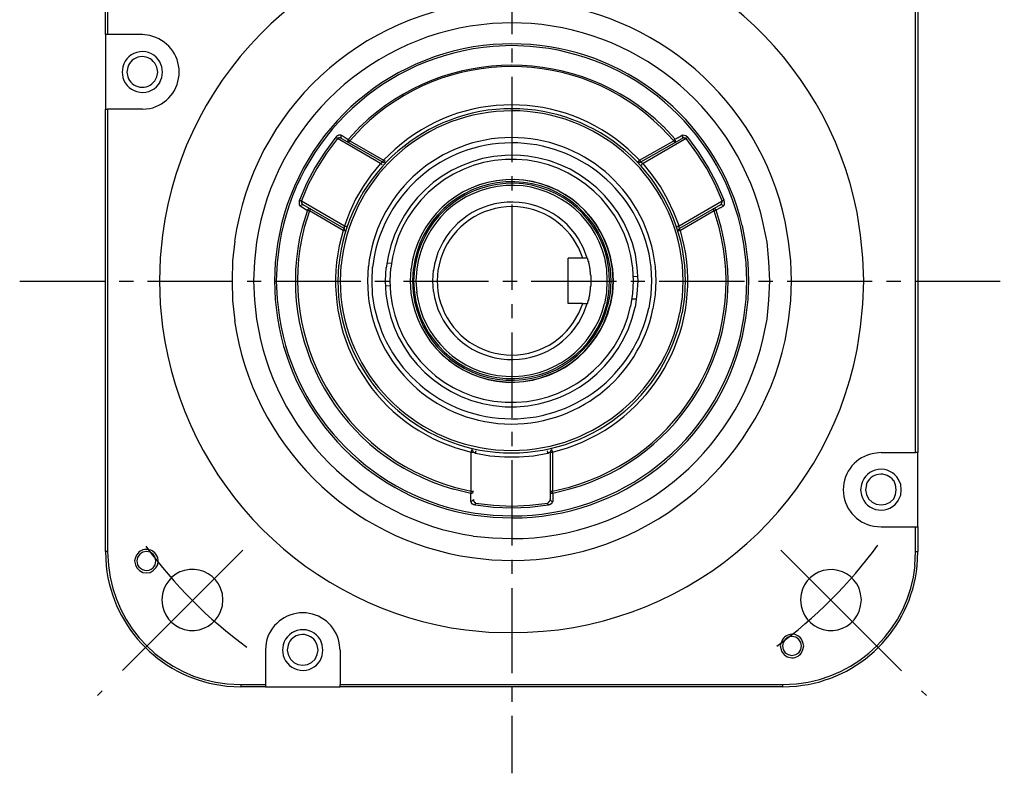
# Model space of a CAD drawing. Header units: millimetres. Extents: x 32176 to 34318, y 9875 to 11035.
# Tile 31 of 56: x 32439 to 32549, y 10283 to 10368. Entities that reach past the tile are written whole.
import ezdxf

# ---------------------------------------------------------------- set-up
doc = ezdxf.new("R2010")
doc.units = ezdxf.units.MM
doc.linetypes.add('CENTER2', pattern=[28.575, 19.05, -3.175, 3.175, -3.175])
doc.layers.add('Center', color=1, linetype='CENTER2')
doc.layers.add('Z_entity', color=7, linetype='Continuous')

msp = doc.modelspace()

# ---------------------------------------------------------------- linework, layer by layer
at = {"layer": 'Center', "ltscale": 0.5}
for p, q in [((32494.26, 10418.3), (32494.26, 10283.3)), ((32439.26, 10338.3), (32549.26, 10338.3))]:
    msp.add_line(p, q, dxfattribs=at)
at = {"layer": 'Center'}
for p, q in [((32464.2, 10308.25), (32447.94, 10291.98)), ((32524.31, 10308.24), (32540.57, 10291.98))]:
    msp.add_line(p, q, dxfattribs=at)
for centre, start, end in [((32494.23, 10338.26), 215.8932, 234.0885), ((32494.26, 10338.38), 305.8932, 324.0885)]:
    msp.add_arc(centre, 50.44, start, end, dxfattribs=at)
at = {"layer": 'Z_entity', "color": 7}
for p, q in [((32448.83, 10365.87), (32448.83, 10368.62)), ((32449.08, 10368.62), (32449.08, 10365.87)), ((32539.35, 10319.14), (32539.35, 10368.62)), ((32539.61, 10368.62), (32539.61, 10319.14)), ((32494.24, 10367.18), (32492.08, 10367.1)), ((32496.4, 10367.1), (32494.24, 10367.18)), ((32448.83, 10365.87), (32448.83, 10357.52)), ((32449.08, 10365.87), (32448.83, 10365.87)), ((32452.98, 10365.87), (32449.08, 10365.87)), ((32453.79, 10365.78), (32452.98, 10365.87)), ((32494.24, 10364.85), (32492.16, 10364.77)), ((32494.24, 10364.64), (32492.16, 10364.55)), ((32496.32, 10364.77), (32494.24, 10364.85)), ((32496.27, 10364.55), (32494.24, 10364.64)), ((32450.78, 10362.27), (32450.69, 10361.67)), ((32451.33, 10362.22), (32451.24, 10361.67)), ((32454.59, 10362.22), (32454.34, 10362.69)), ((32454.68, 10361.67), (32454.59, 10362.22)), ((32455.14, 10362.27), (32454.93, 10362.82)), ((32455.23, 10361.67), (32455.14, 10362.27)), ((32450.69, 10361.67), (32450.78, 10361.08)), ((32451.24, 10361.67), (32451.33, 10361.16)), ((32454.34, 10360.7), (32454.59, 10361.16)), ((32454.59, 10361.16), (32454.68, 10361.67)), ((32454.93, 10360.57), (32455.14, 10361.08)), ((32455.14, 10361.08), (32455.23, 10361.67)), ((32452.98, 10357.52), (32453.79, 10357.61)), ((32448.83, 10308.09), (32448.83, 10357.52)), ((32448.83, 10357.52), (32449.08, 10357.52)), ((32452.98, 10357.52), (32449.08, 10357.52)), ((32449.08, 10357.52), (32449.08, 10308.09)), ((32477.34, 10355.62), (32475.98, 10354.18)), ((32477.47, 10355.45), (32476.15, 10354.01)), ((32512.33, 10354.01), (32510.97, 10355.45)), ((32512.5, 10354.18), (32511.14, 10355.62)), ((32474.59, 10354.39), (32473.36, 10352.74)), ((32474.63, 10354.43), (32474.59, 10354.39)), ((32474.63, 10354.34), (32474.59, 10354.39)), ((32474.67, 10354.47), (32474.63, 10354.47)), ((32474.63, 10354.47), (32474.63, 10354.43)), ((32474.67, 10354.34), (32474.63, 10354.34)), ((32474.75, 10354.56), (32474.67, 10354.47)), ((32474.67, 10354.3), (32474.67, 10354.34)), ((32474.71, 10354.3), (32474.67, 10354.3)), ((32474.71, 10354.26), (32474.71, 10354.3)), ((32474.8, 10354.56), (32474.75, 10354.56)), ((32474.84, 10354.6), (32474.8, 10354.56)), ((32474.92, 10354.3), (32474.8, 10354.3)), ((32474.8, 10354.3), (32474.8, 10354.26)), ((32474.88, 10354.6), (32474.84, 10354.6)), ((32474.92, 10354.64), (32474.88, 10354.64)), ((32474.88, 10354.64), (32474.88, 10354.6)), ((32475.14, 10354.64), (32474.92, 10354.64)), ((32475.05, 10354.34), (32474.92, 10354.34)), ((32474.92, 10354.34), (32474.92, 10354.3)), ((32475.05, 10354.3), (32475.05, 10354.34)), ((32475.18, 10354.3), (32475.05, 10354.3)), ((32475.18, 10354.64), (32475.14, 10354.51)), ((32475.18, 10354.64), (32475.14, 10354.64)), ((32475.14, 10354.51), (32475.14, 10354.39)), ((32475.14, 10354.39), (32475.22, 10354.26)), ((32475.18, 10354.64), (32475.39, 10354.51)), ((32475.18, 10354.26), (32475.18, 10354.3)), ((32475.39, 10354.51), (32475.86, 10354.22)), ((32512.62, 10354.26), (32512.67, 10354.3)), ((32512.67, 10354.3), (32512.75, 10354.34)), ((32512.75, 10354.34), (32512.84, 10354.34)), ((32512.84, 10354.34), (32512.88, 10354.39)), ((32512.88, 10354.39), (32512.96, 10354.43)), ((32512.96, 10354.43), (32513.26, 10354.64)), ((32513.34, 10354.51), (32513.26, 10354.64)), ((32513.3, 10354.64), (32513.26, 10354.64)), ((32513.26, 10354.26), (32513.34, 10354.39)), ((32513.43, 10354.3), (32513.26, 10354.3)), ((32513.26, 10354.3), (32513.26, 10354.26)), ((32513.68, 10354.56), (32513.3, 10354.64)), ((32513.34, 10354.39), (32513.34, 10354.51)), ((32513.51, 10354.34), (32513.43, 10354.34)), ((32513.43, 10354.34), (32513.43, 10354.3)), ((32513.56, 10354.3), (32513.51, 10354.34)), ((32513.64, 10354.3), (32513.56, 10354.3)), ((32513.68, 10354.26), (32513.64, 10354.3)), ((32513.73, 10354.56), (32513.68, 10354.56)), ((32513.73, 10354.51), (32513.73, 10354.56)), ((32513.77, 10354.51), (32513.73, 10354.51)), ((32513.77, 10354.3), (32513.73, 10354.26)), ((32513.77, 10354.47), (32513.77, 10354.51)), ((32513.81, 10354.47), (32513.77, 10354.47)), ((32513.81, 10354.34), (32513.77, 10354.3)), ((32513.81, 10354.43), (32513.81, 10354.47)), ((32513.85, 10354.43), (32513.81, 10354.43)), ((32513.85, 10354.34), (32513.81, 10354.34)), ((32513.85, 10354.39), (32513.85, 10354.43)), ((32513.9, 10354.39), (32513.85, 10354.39)), ((32513.85, 10354.39), (32513.85, 10354.34)), ((32513.9, 10354.39), (32513.85, 10354.39)), ((32515.12, 10352.74), (32513.9, 10354.39)), ((32474.75, 10354.26), (32473.53, 10352.61)), ((32474.75, 10354.26), (32474.71, 10354.26)), ((32479.58, 10351.46), (32474.75, 10354.26)), ((32474.8, 10354.26), (32474.75, 10354.26)), ((32475.22, 10354.26), (32475.18, 10354.26)), ((32475.22, 10354.26), (32479.8, 10351.63)), ((32475.86, 10354.22), (32475.98, 10354.18)), ((32475.98, 10354.18), (32475.9, 10354.05)), ((32475.9, 10354.05), (32475.94, 10353.92)), ((32475.94, 10353.92), (32476.03, 10353.79)), ((32476.15, 10354.01), (32475.98, 10354.18)), ((32476.07, 10353.88), (32476.03, 10353.84)), ((32476.03, 10353.84), (32476.03, 10353.79)), ((32476.11, 10353.92), (32476.07, 10353.92)), ((32476.07, 10353.92), (32476.07, 10353.88)), ((32476.15, 10354.01), (32476.11, 10353.96)), ((32476.11, 10353.96), (32476.11, 10353.92)), ((32476.15, 10354.01), (32479.92, 10351.85)), ((32508.52, 10351.85), (32512.33, 10354.01)), ((32508.64, 10351.63), (32513.26, 10354.26)), ((32513.73, 10354.26), (32508.9, 10351.46)), ((32512.33, 10354.01), (32512.33, 10354.05)), ((32512.33, 10354.05), (32512.37, 10354.05)), ((32512.33, 10353.96), (32512.33, 10354.01)), ((32512.41, 10353.88), (32512.33, 10353.96)), ((32512.37, 10354.05), (32512.37, 10354.09)), ((32512.37, 10354.09), (32512.41, 10354.09)), ((32512.41, 10354.09), (32512.41, 10354.13)), ((32512.41, 10354.13), (32512.46, 10354.13)), ((32512.41, 10353.84), (32512.41, 10353.88)), ((32512.46, 10353.79), (32512.41, 10353.84)), ((32512.46, 10354.13), (32512.46, 10354.18)), ((32512.46, 10354.18), (32512.5, 10354.18)), ((32512.46, 10353.79), (32512.54, 10353.92)), ((32512.5, 10354.18), (32512.54, 10354.22)), ((32512.54, 10354.05), (32512.5, 10354.18)), ((32512.54, 10354.22), (32512.62, 10354.26)), ((32512.54, 10353.92), (32512.54, 10354.05)), ((32513.73, 10354.26), (32513.68, 10354.26)), ((32514.91, 10352.61), (32513.73, 10354.26)), ((32473.36, 10352.74), (32472.26, 10351.04)), ((32473.53, 10352.61), (32472.47, 10350.91)), ((32481.19, 10353.07), (32479.92, 10351.85)), ((32508.52, 10351.85), (32507.24, 10353.07)), ((32516.01, 10350.91), (32514.91, 10352.61)), ((32516.18, 10351.04), (32515.12, 10352.74)), ((32472.26, 10351.04), (32471.32, 10349.22)), ((32479.58, 10351.46), (32478.52, 10350.19)), ((32479.63, 10351.51), (32479.58, 10351.46)), ((32479.63, 10351.42), (32479.58, 10351.46)), ((32479.67, 10351.51), (32479.63, 10351.51)), ((32479.63, 10351.38), (32479.63, 10351.42)), ((32479.67, 10351.38), (32479.63, 10351.38)), ((32479.71, 10351.55), (32479.67, 10351.55)), ((32479.67, 10351.55), (32479.67, 10351.51)), ((32479.71, 10351.34), (32479.67, 10351.38)), ((32479.8, 10351.59), (32479.71, 10351.59)), ((32479.71, 10351.59), (32479.71, 10351.55)), ((32479.75, 10351.29), (32479.71, 10351.34)), ((32479.84, 10351.68), (32479.8, 10351.63)), ((32479.8, 10351.63), (32479.96, 10351.59)), ((32479.8, 10351.63), (32479.8, 10351.59)), ((32479.88, 10351.76), (32479.84, 10351.72)), ((32479.84, 10351.72), (32479.84, 10351.68)), ((32479.92, 10351.85), (32479.88, 10351.8)), ((32479.88, 10351.8), (32479.88, 10351.76)), ((32480.09, 10351.68), (32479.92, 10351.85)), ((32479.96, 10351.59), (32480.09, 10351.68)), ((32508.35, 10351.68), (32508.39, 10351.68)), ((32508.35, 10351.68), (32508.52, 10351.59)), ((32508.39, 10351.72), (32508.43, 10351.76)), ((32508.39, 10351.68), (32508.39, 10351.72)), ((32508.43, 10351.76), (32508.47, 10351.76)), ((32508.47, 10351.76), (32508.52, 10351.8)), ((32508.52, 10351.8), (32508.52, 10351.85)), ((32508.6, 10351.76), (32508.52, 10351.85)), ((32508.52, 10351.59), (32508.64, 10351.63)), ((32508.6, 10351.72), (32508.6, 10351.76)), ((32508.64, 10351.68), (32508.6, 10351.72)), ((32508.64, 10351.63), (32508.64, 10351.68)), ((32508.69, 10351.63), (32508.64, 10351.63)), ((32508.69, 10351.59), (32508.69, 10351.63)), ((32508.73, 10351.59), (32508.69, 10351.59)), ((32508.73, 10351.29), (32508.69, 10351.29)), ((32508.73, 10351.55), (32508.73, 10351.59)), ((32508.77, 10351.55), (32508.73, 10351.55)), ((32508.77, 10351.34), (32508.73, 10351.34)), ((32508.73, 10351.34), (32508.73, 10351.29)), ((32508.81, 10351.51), (32508.77, 10351.55)), ((32508.81, 10351.38), (32508.77, 10351.38)), ((32508.77, 10351.38), (32508.77, 10351.34)), ((32508.85, 10351.51), (32508.81, 10351.51)), ((32508.9, 10351.46), (32508.81, 10351.38)), ((32508.85, 10351.46), (32508.85, 10351.51)), ((32508.9, 10351.46), (32508.85, 10351.46)), ((32509.91, 10350.19), (32508.9, 10351.46)), ((32517.16, 10349.22), (32516.18, 10351.04)), ((32472.47, 10350.91), (32471.49, 10349.13)), ((32478.52, 10350.19), (32477.64, 10348.88)), ((32510.85, 10348.88), (32509.91, 10350.19)), ((32516.95, 10349.13), (32516.01, 10350.91)), ((32471.32, 10349.22), (32470.52, 10347.36)), ((32471.49, 10349.13), (32470.73, 10347.27)), ((32477.64, 10348.88), (32476.79, 10347.48)), ((32511.65, 10347.48), (32510.85, 10348.88)), ((32517.75, 10347.27), (32516.95, 10349.13)), ((32517.96, 10347.36), (32517.16, 10349.22)), ((32470.52, 10347.31), (32470.48, 10347.31)), ((32470.48, 10347.31), (32470.48, 10346.85)), ((32470.48, 10346.85), (32470.52, 10346.8)), ((32470.52, 10347.31), (32470.52, 10347.36)), ((32470.52, 10347.36), (32470.52, 10347.31)), ((32470.6, 10347.31), (32470.52, 10347.31)), ((32470.52, 10346.8), (32470.52, 10346.76)), ((32470.52, 10346.76), (32470.56, 10346.76)), ((32470.56, 10346.76), (32470.56, 10346.72)), ((32470.56, 10346.72), (32470.6, 10346.72)), ((32470.65, 10347.27), (32470.6, 10347.31)), ((32470.69, 10346.8), (32470.6, 10346.68)), ((32470.6, 10346.72), (32470.6, 10346.68)), ((32470.9, 10346.51), (32470.6, 10346.68)), ((32470.73, 10347.27), (32470.65, 10347.27)), ((32470.73, 10347.23), (32470.69, 10347.23)), ((32470.69, 10347.23), (32470.69, 10347.19)), ((32470.69, 10347.19), (32470.73, 10347.14)), ((32470.82, 10346.85), (32470.69, 10346.8)), ((32470.73, 10347.27), (32475.56, 10344.48)), ((32470.73, 10347.27), (32470.73, 10347.23)), ((32470.73, 10347.14), (32470.73, 10347.06)), ((32470.73, 10347.06), (32470.77, 10347.02)), ((32470.77, 10347.02), (32470.77, 10346.97)), ((32470.77, 10346.97), (32470.82, 10346.97)), ((32470.82, 10346.97), (32470.82, 10346.93)), ((32470.82, 10346.93), (32470.86, 10346.89)), ((32470.94, 10346.85), (32470.82, 10346.85)), ((32470.86, 10346.89), (32470.9, 10346.89)), ((32470.9, 10346.89), (32470.9, 10346.85)), ((32470.9, 10346.85), (32470.94, 10346.85)), ((32475.52, 10344.18), (32470.94, 10346.85)), ((32476.79, 10347.48), (32476.11, 10346)), ((32512.33, 10346), (32511.65, 10347.48)), ((32512.92, 10344.48), (32517.75, 10347.27)), ((32517.54, 10346.85), (32512.96, 10344.18)), ((32517.67, 10346.85), (32517.54, 10346.85)), ((32517.54, 10346.85), (32517.58, 10346.85)), ((32517.58, 10346.85), (32517.58, 10346.89)), ((32517.58, 10346.89), (32517.62, 10346.89)), ((32517.62, 10346.89), (32517.62, 10346.93)), ((32517.62, 10346.93), (32517.67, 10346.93)), ((32517.88, 10346.68), (32517.62, 10346.55)), ((32517.67, 10346.93), (32517.67, 10347.02)), ((32517.67, 10347.02), (32517.71, 10347.02)), ((32517.79, 10346.8), (32517.67, 10346.85)), ((32517.71, 10347.02), (32517.71, 10347.1)), ((32517.71, 10347.1), (32517.75, 10347.1)), ((32517.79, 10347.27), (32517.75, 10347.27)), ((32517.75, 10347.1), (32517.75, 10347.27)), ((32517.83, 10347.31), (32517.79, 10347.27)), ((32517.88, 10346.68), (32517.79, 10346.8)), ((32517.92, 10347.31), (32517.83, 10347.31)), ((32517.88, 10346.68), (32517.88, 10346.72)), ((32517.88, 10346.72), (32517.92, 10346.72)), ((32517.96, 10347.36), (32517.92, 10347.31)), ((32517.92, 10346.76), (32517.96, 10346.8)), ((32517.92, 10346.72), (32517.92, 10346.76)), ((32517.96, 10347.23), (32517.96, 10347.36)), ((32518, 10347.19), (32517.96, 10347.23)), ((32517.96, 10346.85), (32518, 10346.89)), ((32517.96, 10346.8), (32517.96, 10346.85)), ((32518, 10346.89), (32518, 10347.19)), ((32471.41, 10346.25), (32470.82, 10344.35)), ((32471.32, 10346.25), (32470.9, 10346.51)), ((32471.62, 10346.17), (32471.03, 10344.31)), ((32471.41, 10346.25), (32471.32, 10346.25)), ((32471.49, 10346.34), (32471.41, 10346.25)), ((32471.41, 10346.21), (32471.41, 10346.25)), ((32471.49, 10346.21), (32471.41, 10346.21)), ((32471.58, 10346.38), (32471.49, 10346.34)), ((32471.54, 10346.17), (32471.49, 10346.21)), ((32471.62, 10346.17), (32471.54, 10346.17)), ((32471.75, 10346.38), (32471.58, 10346.38)), ((32471.66, 10346.25), (32471.62, 10346.21)), ((32471.62, 10346.21), (32471.62, 10346.17)), ((32475.39, 10343.97), (32471.62, 10346.17)), ((32471.7, 10346.3), (32471.66, 10346.3)), ((32471.66, 10346.3), (32471.66, 10346.25)), ((32471.75, 10346.38), (32471.7, 10346.38)), ((32471.7, 10346.38), (32471.7, 10346.3)), ((32476.11, 10346), (32475.56, 10344.48)), ((32512.92, 10344.48), (32512.33, 10346)), ((32516.86, 10346.17), (32513.09, 10343.97)), ((32516.73, 10346.34), (32516.73, 10346.38)), ((32516.86, 10346.38), (32516.73, 10346.38)), ((32516.82, 10346.25), (32516.73, 10346.34)), ((32516.82, 10346.21), (32516.82, 10346.25)), ((32516.86, 10346.17), (32516.82, 10346.21)), ((32516.99, 10346.34), (32516.86, 10346.38)), ((32517.41, 10344.31), (32516.86, 10346.17)), ((32516.9, 10346.17), (32516.86, 10346.17)), ((32516.95, 10346.21), (32516.9, 10346.17)), ((32517.03, 10346.21), (32516.95, 10346.21)), ((32517.07, 10346.25), (32516.99, 10346.34)), ((32517.07, 10346.25), (32517.03, 10346.21)), ((32517.33, 10346.38), (32517.07, 10346.25)), ((32517.62, 10344.35), (32517.07, 10346.25)), ((32517.37, 10346.42), (32517.33, 10346.38)), ((32517.45, 10346.47), (32517.37, 10346.42)), ((32517.5, 10346.51), (32517.45, 10346.47)), ((32517.58, 10346.51), (32517.5, 10346.51)), ((32517.62, 10346.55), (32517.58, 10346.51)), ((32533.21, 10343.46), (32532.83, 10346)), ((32475.56, 10344.48), (32475.52, 10344.48)), ((32475.52, 10344.48), (32475.52, 10344.43)), ((32475.52, 10344.43), (32475.52, 10344.22)), ((32475.6, 10344.48), (32475.56, 10344.48)), ((32475.64, 10344.43), (32475.6, 10344.48)), ((32475.73, 10344.43), (32475.64, 10344.43)), ((32475.73, 10344.39), (32475.73, 10344.43)), ((32512.75, 10344.43), (32512.71, 10344.39)), ((32512.84, 10344.43), (32512.75, 10344.43)), ((32512.88, 10344.48), (32512.84, 10344.43)), ((32512.92, 10344.48), (32512.88, 10344.48)), ((32512.92, 10344.26), (32512.92, 10344.48)), ((32520.16, 10342.44), (32519.78, 10344.48)), ((32520.38, 10342.48), (32520, 10344.52)), ((32522.75, 10342.65), (32522.32, 10344.77)), ((32525.16, 10342.78), (32524.78, 10344.98)), ((32455.23, 10343.46), (32454.97, 10340.92)), ((32475.39, 10343.97), (32474.97, 10342.27)), ((32475.43, 10344.05), (32475.39, 10344.01)), ((32475.39, 10344.01), (32475.39, 10343.97)), ((32475.47, 10343.97), (32475.39, 10343.97)), ((32475.47, 10344.09), (32475.43, 10344.05)), ((32475.52, 10344.18), (32475.47, 10344.18)), ((32475.47, 10344.18), (32475.47, 10344.09)), ((32475.52, 10343.92), (32475.47, 10343.97)), ((32475.52, 10344.22), (32475.52, 10344.18)), ((32475.6, 10344.05), (32475.52, 10344.18)), ((32475.64, 10343.92), (32475.52, 10343.92)), ((32475.64, 10343.92), (32475.6, 10344.05)), ((32475.77, 10344.39), (32475.73, 10344.39)), ((32512.71, 10344.39), (32512.67, 10344.39)), ((32512.96, 10344.18), (32512.84, 10344.05)), ((32512.84, 10344.05), (32512.84, 10343.92)), ((32512.92, 10343.92), (32512.84, 10343.92)), ((32512.96, 10344.26), (32512.92, 10344.26)), ((32512.96, 10343.97), (32512.92, 10343.92)), ((32512.96, 10344.18), (32512.96, 10344.26)), ((32512.96, 10344.14), (32512.96, 10344.18)), ((32513.01, 10344.09), (32512.96, 10344.14)), ((32513.09, 10343.97), (32512.96, 10343.97)), ((32513.01, 10344.05), (32513.01, 10344.09)), ((32513.09, 10343.97), (32513.01, 10344.05)), ((32513.51, 10342.27), (32513.09, 10343.97)), ((32533.47, 10340.92), (32533.21, 10343.46)), ((32463.28, 10342.78), (32463.02, 10340.58)), ((32465.73, 10342.65), (32465.48, 10340.49)), ((32468.06, 10342.48), (32467.81, 10340.41)), ((32468.27, 10342.44), (32468.02, 10340.41)), ((32501.74, 10341.98), (32501.14, 10342.99)), ((32502.25, 10341.98), (32501.7, 10343.03)), ((32520.42, 10340.41), (32520.16, 10342.44)), ((32520.63, 10340.41), (32520.38, 10342.48)), ((32522.96, 10340.49), (32522.75, 10342.65)), ((32525.42, 10340.58), (32525.16, 10342.78)), ((32502.16, 10340.87), (32501.74, 10341.98)), ((32502.67, 10340.87), (32502.25, 10341.98)), ((32507.75, 10339.77), (32507.54, 10341.17)), ((32508.26, 10339.82), (32508.05, 10341.3)), ((32509.79, 10339.86), (32509.57, 10341.38)), ((32510.29, 10339.94), (32510.04, 10341.51)), ((32513.3, 10340.11), (32513.05, 10341.85)), ((32513.56, 10340.11), (32513.3, 10341.89)), ((32454.97, 10340.92), (32454.89, 10338.33)), ((32463.02, 10340.58), (32462.98, 10338.33)), ((32465.48, 10340.49), (32465.39, 10338.33)), ((32467.81, 10340.41), (32467.72, 10338.33)), ((32468.02, 10340.41), (32467.93, 10338.33)), ((32474.88, 10340.11), (32474.8, 10338.33)), ((32475.14, 10340.11), (32475.05, 10338.33)), ((32480.26, 10340.37), (32480.77, 10340.32)), ((32502.16, 10340.87), (32500.55, 10340.87)), ((32500.55, 10335.83), (32500.55, 10340.87)), ((32502.67, 10340.87), (32502.16, 10340.87)), ((32502.67, 10340.87), (32502.67, 10340.83)), ((32502.67, 10340.83), (32502.71, 10340.83)), ((32502.71, 10340.83), (32502.71, 10340.7)), ((32502.71, 10340.7), (32502.75, 10340.7)), ((32502.75, 10340.7), (32502.75, 10340.54)), ((32502.75, 10340.54), (32502.8, 10340.54)), ((32502.8, 10340.54), (32502.8, 10340.37)), ((32502.8, 10340.37), (32502.84, 10340.32)), ((32502.84, 10340.32), (32502.84, 10340.2)), ((32502.84, 10340.2), (32502.88, 10340.15)), ((32502.88, 10340.15), (32502.88, 10340.03)), ((32502.88, 10340.03), (32502.92, 10339.94)), ((32504.87, 10339.65), (32504.62, 10340.92)), ((32505.08, 10339.65), (32504.87, 10340.96)), ((32505.25, 10339.69), (32505, 10341)), ((32505.47, 10339.69), (32505.21, 10341.04)), ((32505.51, 10339.69), (32505.25, 10341.04)), ((32513.39, 10338.33), (32513.3, 10340.11)), ((32513.64, 10338.33), (32513.56, 10340.11)), ((32520.5, 10338.33), (32520.42, 10340.41)), ((32520.72, 10338.33), (32520.63, 10340.41)), ((32523.05, 10338.33), (32522.96, 10340.49)), ((32525.5, 10338.33), (32525.42, 10340.58)), ((32533.55, 10338.33), (32533.47, 10340.92)), ((32478.19, 10339.94), (32478.1, 10338.33)), ((32478.65, 10339.86), (32478.61, 10338.33)), ((32480.18, 10339.82), (32480.09, 10338.33)), ((32480.69, 10339.77), (32480.6, 10338.33)), ((32482.97, 10339.69), (32482.89, 10338.33)), ((32482.97, 10339.69), (32482.89, 10338.33)), ((32483.23, 10339.69), (32483.14, 10338.33)), ((32483.35, 10339.65), (32483.27, 10338.33)), ((32483.61, 10339.65), (32483.52, 10338.33)), ((32485.47, 10339.52), (32485.39, 10338.33)), ((32485.98, 10339.52), (32485.9, 10338.33)), ((32502.92, 10339.94), (32502.92, 10339.77)), ((32502.92, 10339.77), (32502.97, 10339.73)), ((32502.97, 10339.73), (32502.97, 10339.43)), ((32502.97, 10339.43), (32503.01, 10339.39)), ((32503.01, 10339.39), (32503.01, 10339.05)), ((32503.01, 10339.05), (32503.05, 10338.97)), ((32503.05, 10338.97), (32503.05, 10337.74)), ((32504.91, 10338.33), (32504.87, 10339.65)), ((32505.17, 10338.33), (32505.08, 10339.65)), ((32505.34, 10338.33), (32505.25, 10339.69)), ((32505.55, 10338.33), (32505.47, 10339.69)), ((32505.59, 10338.33), (32505.51, 10339.69)), ((32507.84, 10338.33), (32507.75, 10339.77)), ((32508.35, 10338.33), (32508.26, 10339.82)), ((32509.87, 10338.33), (32509.79, 10339.86)), ((32510.38, 10338.33), (32510.29, 10339.94)), ((32454.89, 10338.33), (32454.97, 10335.75)), ((32462.98, 10338.33), (32463.02, 10336.13)), ((32465.39, 10338.33), (32465.48, 10336.17)), ((32467.72, 10338.33), (32467.81, 10336.26)), ((32467.93, 10338.33), (32468.02, 10336.3)), ((32474.8, 10338.33), (32474.88, 10336.55)), ((32475.05, 10338.33), (32475.14, 10336.55)), ((32478.1, 10338.33), (32478.19, 10336.77)), ((32478.61, 10338.33), (32478.65, 10336.81)), ((32480.09, 10338.33), (32480.18, 10336.85)), ((32480.13, 10337.82), (32480.64, 10337.78)), ((32480.6, 10338.33), (32480.69, 10336.93)), ((32482.89, 10338.33), (32482.97, 10336.98)), ((32482.89, 10338.33), (32482.97, 10336.98)), ((32483.14, 10338.33), (32483.23, 10337.02)), ((32483.27, 10338.33), (32483.35, 10337.02)), ((32483.52, 10338.33), (32483.61, 10337.06)), ((32485.39, 10338.33), (32485.47, 10337.15)), ((32485.9, 10338.33), (32485.98, 10337.15)), ((32504.87, 10337.06), (32504.91, 10338.33)), ((32505.08, 10337.02), (32505.17, 10338.33)), ((32505.25, 10337.02), (32505.34, 10338.33)), ((32505.47, 10336.98), (32505.55, 10338.33)), ((32505.51, 10336.98), (32505.59, 10338.33)), ((32507.75, 10336.93), (32507.84, 10338.33)), ((32507.84, 10338.88), (32508.35, 10338.84)), ((32508.26, 10336.85), (32508.35, 10338.33)), ((32509.79, 10336.81), (32509.87, 10338.33)), ((32510.29, 10336.77), (32510.38, 10338.33)), ((32513.3, 10336.55), (32513.39, 10338.33)), ((32513.56, 10336.55), (32513.64, 10338.33)), ((32520.42, 10336.3), (32520.5, 10338.33)), ((32520.63, 10336.26), (32520.72, 10338.33)), ((32522.96, 10336.17), (32523.05, 10338.33)), ((32525.42, 10336.13), (32525.5, 10338.33)), ((32533.47, 10335.75), (32533.55, 10338.33)), ((32502.92, 10336.72), (32502.88, 10336.68)), ((32502.97, 10337.02), (32502.92, 10336.93)), ((32502.92, 10336.93), (32502.92, 10336.72)), ((32503.01, 10337.32), (32502.97, 10337.23)), ((32502.97, 10337.23), (32502.97, 10337.02)), ((32503.05, 10337.74), (32503.01, 10337.66)), ((32503.01, 10337.66), (32503.01, 10337.32)), ((32504.62, 10335.79), (32504.87, 10337.06)), ((32504.87, 10335.71), (32505.08, 10337.02)), ((32505, 10335.71), (32505.25, 10337.02)), ((32505.21, 10335.62), (32505.47, 10336.98)), ((32505.25, 10335.62), (32505.51, 10336.98)), ((32507.54, 10335.49), (32507.75, 10336.93)), ((32508.05, 10335.41), (32508.26, 10336.85)), ((32509.57, 10335.28), (32509.79, 10336.81)), ((32510.04, 10335.2), (32510.29, 10336.77)), ((32454.97, 10335.75), (32455.23, 10333.21)), ((32463.02, 10336.13), (32463.28, 10333.89)), ((32465.48, 10336.17), (32465.73, 10334.05)), ((32467.81, 10336.26), (32468.06, 10334.18)), ((32468.02, 10336.3), (32468.27, 10334.22)), ((32502.16, 10335.83), (32500.55, 10335.83)), ((32501.74, 10334.73), (32502.16, 10335.83)), ((32502.16, 10335.83), (32502.67, 10335.83)), ((32502.25, 10334.69), (32502.67, 10335.83)), ((32502.71, 10335.83), (32502.67, 10335.83)), ((32502.75, 10336), (32502.71, 10335.96)), ((32502.71, 10335.96), (32502.71, 10335.83)), ((32502.8, 10336.13), (32502.75, 10336.13)), ((32502.75, 10336.13), (32502.75, 10336)), ((32502.84, 10336.34), (32502.8, 10336.3)), ((32502.8, 10336.3), (32502.8, 10336.13)), ((32502.88, 10336.55), (32502.84, 10336.51)), ((32502.84, 10336.51), (32502.84, 10336.34)), ((32502.88, 10336.68), (32502.88, 10336.55)), ((32507.71, 10336.34), (32508.22, 10336.34)), ((32513.05, 10334.82), (32513.3, 10336.55)), ((32513.3, 10334.77), (32513.56, 10336.55)), ((32520.16, 10334.22), (32520.42, 10336.3)), ((32520.38, 10334.18), (32520.63, 10336.26)), ((32522.75, 10334.05), (32522.96, 10336.17)), ((32525.16, 10333.89), (32525.42, 10336.13)), ((32533.21, 10333.21), (32533.47, 10335.75)), ((32501.14, 10333.72), (32501.74, 10334.73)), ((32501.7, 10333.63), (32502.25, 10334.69)), ((32519.78, 10332.19), (32520.16, 10334.22)), ((32520, 10332.15), (32520.38, 10334.18)), ((32522.32, 10331.94), (32522.75, 10334.05)), ((32524.78, 10331.68), (32525.16, 10333.89)), ((32532.83, 10330.67), (32533.21, 10333.21)), ((32487.97, 10319.69), (32489.71, 10319.19)), ((32489.75, 10319.36), (32489.71, 10319.36)), ((32489.71, 10319.36), (32489.71, 10319.19)), ((32489.71, 10314.82), (32489.71, 10319.19)), ((32489.71, 10319.19), (32489.96, 10319.19)), ((32489.75, 10319.44), (32489.75, 10319.36)), ((32489.88, 10319.36), (32489.75, 10319.44)), ((32489.96, 10319.19), (32489.88, 10319.36)), ((32489.96, 10319.19), (32490, 10319.19)), ((32490, 10319.19), (32490.05, 10319.14)), ((32490.05, 10319.14), (32490.09, 10319.14)), ((32490.09, 10319.14), (32490.13, 10319.1)), ((32490.13, 10319.1), (32490.17, 10319.1)), ((32490.17, 10319.1), (32490.22, 10319.14)), ((32490.17, 10319.1), (32491.78, 10318.8)), ((32490.22, 10319.14), (32490.22, 10319.31)), ((32490.22, 10319.31), (32490.26, 10319.31)), ((32490.26, 10319.31), (32490.26, 10319.36)), ((32496.65, 10318.8), (32498.26, 10319.1)), ((32498.22, 10319.23), (32498.22, 10319.36)), ((32498.26, 10319.19), (32498.22, 10319.23)), ((32498.26, 10319.1), (32498.26, 10319.19)), ((32498.26, 10319.1), (32498.35, 10319.1)), ((32498.35, 10319.1), (32498.35, 10319.14)), ((32498.35, 10319.14), (32498.43, 10319.14)), ((32498.43, 10319.14), (32498.43, 10319.19)), ((32498.43, 10319.19), (32498.52, 10319.19)), ((32498.56, 10319.36), (32498.52, 10319.19)), ((32498.52, 10319.19), (32498.77, 10319.19)), ((32498.52, 10319.19), (32498.52, 10313.89)), ((32498.73, 10319.44), (32498.56, 10319.36)), ((32498.73, 10319.31), (32498.73, 10319.44)), ((32498.77, 10319.27), (32498.73, 10319.31)), ((32498.77, 10319.19), (32500.47, 10319.69)), ((32498.77, 10319.19), (32498.77, 10319.27)), ((32498.77, 10319.19), (32498.77, 10314.82)), ((32535.5, 10319.14), (32534.69, 10319.06)), ((32535.5, 10319.14), (32539.35, 10319.14)), ((32539.61, 10319.14), (32539.35, 10319.14)), ((32539.61, 10310.84), (32539.61, 10319.14)), ((32491.78, 10318.8), (32493.44, 10318.68)), ((32493.44, 10318.68), (32495.05, 10318.68)), ((32495.05, 10318.68), (32496.65, 10318.8)), ((32537.11, 10315.54), (32536.9, 10316.01)), ((32537.7, 10315.59), (32537.45, 10316.14)), ((32487.72, 10315.08), (32489.67, 10314.61)), ((32487.8, 10315.29), (32489.71, 10314.82)), ((32489.71, 10314.82), (32489.67, 10314.82)), ((32489.67, 10314.82), (32489.67, 10314.61)), ((32489.71, 10314.82), (32489.96, 10314.82)), ((32489.88, 10314.7), (32489.96, 10314.82)), ((32498.52, 10314.82), (32498.77, 10314.82)), ((32498.52, 10314.82), (32498.56, 10314.7)), ((32498.77, 10314.82), (32500.68, 10315.29)), ((32498.77, 10314.7), (32498.77, 10314.82)), ((32498.82, 10314.61), (32500.72, 10315.08)), ((32533.3, 10315.59), (32533.21, 10314.99)), ((32533.21, 10314.99), (32533.3, 10314.4)), ((32533.85, 10315.54), (32533.76, 10314.99)), ((32533.76, 10314.99), (32533.85, 10314.48)), ((32537.19, 10314.99), (32537.11, 10315.54)), ((32537.11, 10314.48), (32537.19, 10314.99)), ((32537.74, 10314.99), (32537.7, 10315.59)), ((32537.7, 10314.4), (32537.74, 10314.99)), ((32489.67, 10314.61), (32489.79, 10314.61)), ((32489.67, 10314.48), (32489.67, 10314.61)), ((32489.67, 10313.98), (32489.67, 10314.48)), ((32489.67, 10313.68), (32489.67, 10313.98)), ((32489.67, 10313.68), (32489.79, 10313.72)), ((32489.67, 10313.68), (32489.67, 10313.59)), ((32489.79, 10314.61), (32489.88, 10314.7)), ((32489.79, 10313.72), (32489.96, 10313.89)), ((32489.96, 10313.89), (32489.96, 10313.72)), ((32489.96, 10313.72), (32490, 10313.72)), ((32490, 10313.72), (32490, 10313.68)), ((32490, 10313.68), (32490.05, 10313.64)), ((32490.05, 10313.64), (32490.05, 10313.59)), ((32498.39, 10313.59), (32498.39, 10313.64)), ((32498.39, 10313.64), (32498.43, 10313.64)), ((32498.43, 10313.68), (32498.48, 10313.72)), ((32498.43, 10313.64), (32498.43, 10313.68)), ((32498.48, 10313.76), (32498.52, 10313.81)), ((32498.48, 10313.72), (32498.48, 10313.76)), ((32498.52, 10313.81), (32498.52, 10313.89)), ((32498.52, 10313.89), (32498.56, 10313.81)), ((32498.56, 10314.7), (32498.69, 10314.61)), ((32498.56, 10313.81), (32498.69, 10313.72)), ((32498.69, 10314.61), (32498.82, 10314.61)), ((32498.69, 10313.72), (32498.82, 10313.68)), ((32498.82, 10314.7), (32498.77, 10314.7)), ((32498.77, 10313.64), (32498.82, 10313.68)), ((32498.77, 10313.55), (32498.77, 10313.64)), ((32498.82, 10314.61), (32498.82, 10314.7)), ((32498.82, 10314.61), (32498.82, 10314.53)), ((32498.82, 10314.53), (32498.82, 10314.06)), ((32498.82, 10314.06), (32498.82, 10313.68)), ((32533.85, 10314.48), (32534.1, 10313.98)), ((32534.1, 10313.98), (32534.48, 10313.59)), ((32536.52, 10313.59), (32536.9, 10313.98)), ((32536.9, 10313.98), (32537.11, 10314.48)), ((32537.45, 10313.85), (32537.7, 10314.4)), ((32489.67, 10313.59), (32489.71, 10313.55)), ((32489.71, 10313.55), (32489.71, 10313.51)), ((32489.71, 10313.51), (32489.75, 10313.51)), ((32489.75, 10313.51), (32489.75, 10313.47)), ((32489.75, 10313.47), (32489.79, 10313.47)), ((32489.79, 10313.47), (32489.79, 10313.43)), ((32489.79, 10313.43), (32489.88, 10313.43)), ((32489.88, 10313.43), (32489.88, 10313.38)), ((32489.88, 10313.38), (32489.92, 10313.38)), ((32489.92, 10313.38), (32489.96, 10313.34)), ((32489.96, 10313.34), (32490.05, 10313.34)), ((32490.05, 10313.59), (32490.09, 10313.59)), ((32490.05, 10313.34), (32490.09, 10313.3)), ((32490.09, 10313.59), (32490.09, 10313.55)), ((32490.09, 10313.55), (32490.13, 10313.55)), ((32490.09, 10313.3), (32490.17, 10313.3)), ((32490.13, 10313.55), (32490.17, 10313.51)), ((32490.17, 10313.51), (32492.21, 10313.26)), ((32490.17, 10313.3), (32490.17, 10313.51)), ((32490.17, 10313.3), (32492.21, 10313.04)), ((32492.21, 10313.26), (32494.24, 10313.17)), ((32492.21, 10313.04), (32494.24, 10312.96)), ((32494.24, 10313.17), (32496.27, 10313.26)), ((32494.24, 10312.96), (32496.27, 10313.04)), ((32496.27, 10313.26), (32498.26, 10313.51)), ((32496.27, 10313.04), (32498.31, 10313.3)), ((32498.26, 10313.38), (32498.26, 10313.51)), ((32498.26, 10313.51), (32498.31, 10313.51)), ((32498.31, 10313.38), (32498.26, 10313.38)), ((32498.31, 10313.51), (32498.31, 10313.55)), ((32498.31, 10313.55), (32498.35, 10313.55)), ((32498.31, 10313.3), (32498.31, 10313.38)), ((32498.31, 10313.3), (32498.35, 10313.3)), ((32498.35, 10313.55), (32498.39, 10313.59)), ((32498.35, 10313.3), (32498.39, 10313.34)), ((32498.39, 10313.34), (32498.48, 10313.34)), ((32498.48, 10313.34), (32498.52, 10313.38)), ((32498.52, 10313.38), (32498.56, 10313.38)), ((32498.56, 10313.38), (32498.6, 10313.43)), ((32498.6, 10313.43), (32498.65, 10313.43)), ((32498.65, 10313.43), (32498.65, 10313.47)), ((32498.65, 10313.47), (32498.69, 10313.47)), ((32498.69, 10313.47), (32498.69, 10313.51)), ((32498.69, 10313.51), (32498.73, 10313.51)), ((32498.73, 10313.51), (32498.73, 10313.55)), ((32498.73, 10313.55), (32498.77, 10313.55)), ((32534.48, 10313.59), (32534.95, 10313.38)), ((32534.95, 10313.38), (32535.5, 10313.3)), ((32535.5, 10313.3), (32536.01, 10313.38)), ((32536.01, 10313.38), (32536.52, 10313.59)), ((32490.09, 10312.15), (32492.16, 10311.94)), ((32490.13, 10312.37), (32492.16, 10312.15)), ((32492.16, 10312.15), (32494.24, 10312.07)), ((32492.16, 10311.94), (32494.24, 10311.86)), ((32534.69, 10310.93), (32535.5, 10310.84)), ((32535.5, 10310.84), (32539.35, 10310.84)), ((32539.35, 10310.84), (32539.61, 10310.84)), ((32539.35, 10308.09), (32539.35, 10310.84)), ((32539.61, 10310.84), (32539.61, 10308.09)), ((32489.92, 10309.82), (32492.08, 10309.61)), ((32492.08, 10309.61), (32494.24, 10309.53)), ((32448.83, 10308.09), (32448.92, 10306.48)), ((32449.08, 10308.09), (32448.83, 10308.09)), ((32449.08, 10308.09), (32449.17, 10306.52)), ((32452.18, 10307.41), (32452.09, 10307.03)), ((32452.09, 10307.03), (32452.18, 10306.61)), ((32452.43, 10307.41), (32452.35, 10307.03)), ((32452.35, 10307.03), (32452.43, 10306.61)), ((32452.69, 10307.79), (32452.43, 10307.41)), ((32453.02, 10308), (32452.69, 10307.79)), ((32453.41, 10308.09), (32453.02, 10308)), ((32453.83, 10308), (32453.41, 10308.09)), ((32454.17, 10307.79), (32453.83, 10308)), ((32454.38, 10307.41), (32454.17, 10307.79)), ((32454.46, 10307.03), (32454.38, 10307.41)), ((32454.38, 10306.61), (32454.46, 10307.03)), ((32454.68, 10307.41), (32454.46, 10307.79)), ((32454.72, 10307.03), (32454.68, 10307.41)), ((32454.68, 10306.61), (32454.72, 10307.03)), ((32489.79, 10307.41), (32492, 10307.16)), ((32492, 10307.16), (32494.24, 10307.07)), ((32539.27, 10306.52), (32539.35, 10308.09)), ((32539.35, 10308.09), (32539.61, 10308.09)), ((32539.52, 10306.48), (32539.61, 10308.09)), ((32452.18, 10306.61), (32452.35, 10306.27)), ((32452.35, 10306.27), (32452.64, 10305.97)), ((32452.64, 10305.97), (32453.02, 10305.76)), ((32453.83, 10305.76), (32454.17, 10305.97)), ((32454.17, 10306.27), (32454.38, 10306.61)), ((32454.17, 10305.97), (32454.46, 10306.27)), ((32454.46, 10306.27), (32454.68, 10306.61)), ((32453.02, 10305.76), (32453.41, 10305.72)), ((32453.41, 10305.72), (32453.83, 10305.76)), ((32461.92, 10303.34), (32461.71, 10303.98)), ((32533.21, 10303.34), (32533.04, 10303.98)), ((32455.23, 10303.34), (32455.14, 10302.67)), ((32455.14, 10302.67), (32455.23, 10302.03)), ((32461.96, 10302.67), (32461.92, 10303.34)), ((32461.92, 10302.03), (32461.96, 10302.67)), ((32526.56, 10303.34), (32526.48, 10302.67)), ((32526.48, 10302.67), (32526.56, 10302.03)), ((32533.3, 10302.67), (32533.21, 10303.34)), ((32533.21, 10302.03), (32533.3, 10302.67)), ((32461.71, 10301.39), (32461.92, 10302.03)), ((32533.04, 10301.39), (32533.21, 10302.03)), ((32489.11, 10299.32), (32491.66, 10299.07)), ((32473.06, 10297.67), (32472.85, 10298.22)), ((32491.66, 10299.07), (32494.24, 10299.02)), ((32524.78, 10298.26), (32524.57, 10297.92)), ((32525.12, 10298.51), (32524.78, 10298.26)), ((32525.54, 10298.6), (32525.12, 10298.51)), ((32525.97, 10298.51), (32525.54, 10298.6)), ((32526.31, 10298.26), (32525.97, 10298.51)), ((32526.52, 10297.92), (32526.31, 10298.26)), ((32526.77, 10297.92), (32526.6, 10298.3)), ((32466.79, 10297.88), (32466.71, 10297.07)), ((32468.7, 10297.67), (32468.61, 10297.07)), ((32469.25, 10297.62), (32469.16, 10297.07)), ((32472.51, 10297.62), (32472.26, 10298.09)), ((32472.59, 10297.07), (32472.51, 10297.62)), ((32473.14, 10297.07), (32473.06, 10297.67)), ((32475.05, 10297.07), (32474.97, 10297.88)), ((32524.32, 10297.92), (32524.23, 10297.54)), ((32524.23, 10297.54), (32524.32, 10297.12)), ((32524.57, 10297.92), (32524.49, 10297.54)), ((32524.49, 10297.54), (32524.57, 10297.12)), ((32524.57, 10297.12), (32524.78, 10296.78)), ((32526.31, 10296.78), (32526.52, 10297.12)), ((32526.6, 10297.54), (32526.52, 10297.92)), ((32526.52, 10297.12), (32526.6, 10297.54)), ((32526.6, 10296.78), (32526.77, 10297.12)), ((32526.86, 10297.54), (32526.77, 10297.92)), ((32526.77, 10297.12), (32526.86, 10297.54)), ((32466.71, 10297.07), (32466.71, 10293.22)), ((32468.61, 10297.07), (32468.7, 10296.48)), ((32469.16, 10297.07), (32469.25, 10296.57)), ((32469.25, 10296.57), (32469.5, 10296.06)), ((32469.5, 10296.06), (32469.88, 10295.68)), ((32471.87, 10295.68), (32472.26, 10296.06)), ((32472.26, 10296.06), (32472.51, 10296.57)), ((32472.51, 10296.57), (32472.59, 10297.07)), ((32472.85, 10295.93), (32473.06, 10296.48)), ((32473.06, 10296.48), (32473.14, 10297.07)), ((32475.05, 10297.07), (32475.05, 10293.22)), ((32524.78, 10296.78), (32525.12, 10296.57)), ((32525.12, 10296.57), (32525.54, 10296.48)), ((32525.54, 10296.48), (32525.97, 10296.57)), ((32525.97, 10296.57), (32526.31, 10296.78)), ((32469.88, 10295.68), (32470.35, 10295.46)), ((32470.35, 10295.46), (32470.9, 10295.38)), ((32470.9, 10295.38), (32471.41, 10295.46)), ((32471.41, 10295.46), (32471.87, 10295.68)), ((32462.39, 10293.05), (32463.95, 10292.97)), ((32462.43, 10293.3), (32463.95, 10293.22)), ((32463.95, 10293.22), (32463.95, 10292.97)), ((32463.95, 10293.22), (32466.71, 10293.22)), ((32466.71, 10292.97), (32463.95, 10292.97)), ((32466.71, 10293.22), (32466.71, 10292.97)), ((32466.71, 10292.97), (32475.05, 10292.97)), ((32475.05, 10292.97), (32475.05, 10293.22)), ((32475.05, 10293.22), (32524.49, 10293.22)), ((32524.49, 10292.97), (32475.05, 10292.97)), ((32524.49, 10293.22), (32526.05, 10293.3)), ((32524.49, 10293.22), (32524.49, 10292.97)), ((32524.49, 10292.97), (32526.05, 10293.05))]:
    msp.add_line(p, q, dxfattribs=at)
for centre, radius, start, end in [((32494.19, 10338.38), 39.3, 93.6988, 172.5808), ((32494.23, 10338.33), 39.35, 11.2371, 86.2841), ((32494.08, 10338.47), 31.11, 93.8407, 172.0339), ((32494.34, 10338.45), 31.14, 12.1188, 86.122), ((32494.23, 10338.35), 28.83, 94.2833, 171.4109), ((32494.21, 10338.33), 28.85, 12.8994, 85.6387), ((32452.91, 10361.68), 4.17, 282.163, 77.917), ((32494.35, 10338.23), 26.63, 94.7087, 170.8049), ((32494.33, 10338.26), 26.38, 94.6986, 170.877), ((32494.22, 10338.34), 26.29, 13.4921, 85.5113), ((32494.25, 10338.39), 26.46, 13.3933, 85.5305), ((32452.96, 10361.71), 2.26, 29.4307, 165.6069), ((32452.95, 10361.71), 1.7, 35.1438, 162.4328), ((32494.25, 10338.15), 24.3, 45.9412, 134.0761), ((32494.22, 10338.39), 23.91, 45.5203, 134.4789), ((32452.97, 10361.68), 2.27, 195.421, 330.4078), ((32452.95, 10361.68), 1.7, 197.5672, 324.8562), ((32494.22, 10338.4), 19.62, 48.3997, 131.6071), ((32494.24, 10338.17), 19.42, 11.0475, 174.2699), ((32494.24, 10338.19), 19.16, 11.0107, 174.2496), ((32494.25, 10338.23), 16.13, 11.7452, 173.9028), ((32494.25, 10338.1), 15.67, 12.0756, 173.5883), ((32494.25, 10338.27), 14.12, 12.3862, 173.7295), ((32494.24, 10338.33), 13.6, 12.0477, 173.9333), ((32494.23, 10338.36), 11.31, 13.748, 173.2479), ((32494.25, 10338.32), 11.34, 13.88, 173.1033), ((32494.24, 10338.35), 11.08, 13.8439, 173.0766), ((32494.25, 10338.3), 10.95, 14.057, 172.9524), ((32494.24, 10338.33), 10.69, 13.9852, 172.9573), ((32494.23, 10338.32), 8.83, 32.2457, 172.2332), ((32494.25, 10338.29), 8.35, 34.2893, 171.5385), ((32494.27, 10338.38), 24.21, 165.7283, 254.2829), ((32494.32, 10338.42), 24.02, 165.809, 254.2707), ((32494.26, 10338.32), 23.91, 285.5692, 14.4903), ((32494.31, 10338.3), 24.09, 285.4361, 14.5483), ((32494.12, 10338.27), 19.57, 168.1963, 251.6831), ((32494.2, 10338.37), 19.7, 288.543, 11.4251), ((32494.22, 10338.46), 16.12, 186.0251, 348.3561), ((32494.22, 10338.59), 15.67, 186.5186, 347.8521), ((32494.21, 10338.38), 14.12, 186.2142, 347.8915), ((32494.21, 10338.36), 13.6, 186.0069, 347.8742), ((32494.21, 10338.35), 11.32, 186.9777, 346.0613), ((32494.23, 10338.35), 11.34, 186.9456, 346.1129), ((32494.22, 10338.3), 11.07, 186.6177, 346.494), ((32494.22, 10338.37), 10.95, 187.0779, 345.9612), ((32494.22, 10338.35), 10.69, 186.8988, 346.2008), ((32494.23, 10338.38), 8.84, 187.9985, 327.5635), ((32494.23, 10338.39), 8.34, 188.5941, 325.9337), ((32494.21, 10338.54), 19.43, 185.857, 348.8552), ((32494.21, 10338.57), 19.18, 186.041, 348.7288), ((32494.17, 10338.31), 31.21, 188.1535, 261.9355), ((32494.25, 10338.34), 28.84, 188.5449, 261.3578), ((32494.22, 10338.31), 26.49, 188.975, 261.0193), ((32494.26, 10338.35), 26.31, 189.0236, 260.9693), ((32494.28, 10338.38), 39.4, 187.5428, 262.4606), ((32494.3, 10338.27), 26.2, 269.8683, 346.5855), ((32494.37, 10338.19), 26.34, 269.7193, 346.7272), ((32494.26, 10338.3), 28.77, 269.9509, 347.2224), ((32494.15, 10338.43), 31.36, 270.1589, 347.5799), ((32494.42, 10338.17), 39.14, 269.7353, 348.9516), ((32535.4, 10314.99), 4.13, 99.8616, 260.1151), ((32535.48, 10315.02), 2.26, 29.5908, 165.4476), ((32535.48, 10314.98), 1.75, 36.0606, 161.0204), ((32535.49, 10314.99), 2.28, 195.1296, 329.642), ((32453.42, 10307.05), 1.28, 35.2625, 164.0887), ((32463.96, 10308.1), 15.13, 186.1726, 264.039), ((32463.9, 10308.02), 14.8, 185.8249, 264.3071), ((32453.42, 10307.07), 1.09, 205.0163, 312.9179), ((32458.56, 10302.7), 3.4, 22.1225, 169.0538), ((32524.58, 10308.02), 14.79, 275.7317, 354.1843), ((32524.58, 10308), 15.02, 275.6128, 354.1753), ((32529.9, 10302.67), 3.4, 22.5382, 168.6626), ((32458.56, 10302.65), 3.39, 190.5673, 338.2278), ((32529.9, 10302.64), 3.39, 190.4287, 338.3379), ((32470.88, 10297.08), 4.16, 11.0842, 168.9295), ((32470.89, 10297.09), 2.26, 29.9805, 165.1655), ((32470.87, 10297.11), 1.7, 35.1438, 162.4328), ((32525.56, 10297.57), 1.27, 34.9308, 164.3338), ((32525.54, 10297.49), 1.28, 197.1089, 326.0568), ((32470.89, 10297.07), 2.27, 195.1109, 329.7135)]:
    msp.add_arc(centre, radius, start, end, dxfattribs=at)

doc.saveas('drawing.dxf')
